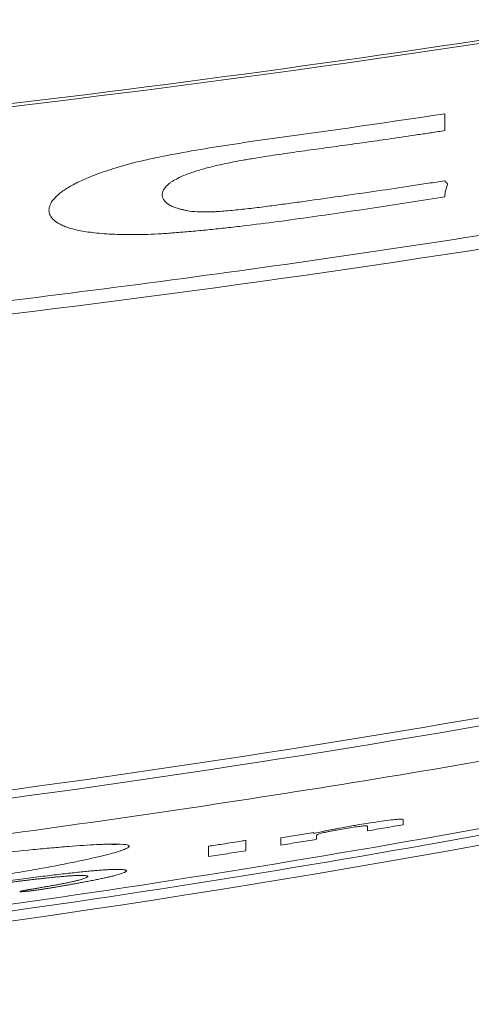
# Model space of a CAD drawing. Header units: millimetres. Extents: x 4 to 415, y -8563 to 292.
# Tile 73 of 256: x 98.53 to 99.93, y 63.47 to 66.52. Entities that reach past the tile are written whole.
import ezdxf

# ---------------------------------------------------------------- set-up
doc = ezdxf.new("R2010")
doc.units = ezdxf.units.MM
doc.layers.add('1', color=7, linetype='Continuous')

# ---------------------------------------------------------------- blocks, each defined once
blk = doc.blocks.new('_U0')
at = {"layer": '1', "color": 27, "lineweight": 13}
blk.add_arc((93.083333, 93.336624), 45.139366, 135, 44.999943, dxfattribs=at)

msp = doc.modelspace()

# ---------------------------------------------------------------- linework, layer by layer
at = {"layer": '1', "color": 27, "linetype": 'Continuous', "lineweight": 18}
msp.add_open_spline([(112.3514, 70.3684), (111.9808, 70.174), (111.6075, 69.9875), (110.8557, 69.6291), (110.4773, 69.4572), (109.7157, 69.1274), (109.3325, 68.9694), (108.5616, 68.6667), (108.1739, 68.522), (107.0041, 68.1069), (106.2155, 67.8555), (104.6221, 67.3999), (103.8172, 67.1958), (102.5982, 66.9236), (102.1899, 66.8386), (101.6772, 66.7393), (101.5745, 66.7198), (101.3692, 66.6815), (101.0612, 66.6252), (100.7528, 66.5722), (99.7242, 66.4026), (98.8992, 66.2898), (97.2448, 66.1088), (96.4156, 66.0405), (95.1684, 65.9718), (94.7522, 65.9545), (93.9186, 65.9314), (93.5012, 65.9255), (93.0833, 65.9255)], degree=3, knots=[0, 0, 0, 0, 0.0625, 0.0625, 0.125, 0.125, 0.1875, 0.1875, 0.25, 0.25, 0.375, 0.375, 0.5, 0.5, 0.5625, 0.5625, 0.578125, 0.578125, 0.59375, 0.625, 0.625, 0.75, 0.75, 0.875, 0.875, 0.9375, 0.9375, 1, 1, 1, 1], dxfattribs=at)
at = {"layer": '1', "color": 180, "linetype": 'Continuous', "lineweight": 18}
for points, knots in [([(93.0833, 65.9349), (93.7466, 65.9349), (94.4073, 65.9497), (95.7237, 66.0073), (96.3794, 66.0502), (97.6859, 66.1635), (98.3368, 66.2339), (99.6336, 66.402), (100.9256, 66.5976), (102.2078, 66.849), (103.4848, 67.1292), (104.1208, 67.2837), (105.3874, 67.6232), (106.0179, 67.8082), (107.2734, 68.2107), (107.8982, 68.4283), (108.5199, 68.6636)], [0, 0, 0, 0, 0.125, 0.125, 0.25, 0.25, 0.375, 0.375, 0.5, 0.625, 0.625, 0.75, 0.75, 0.875, 0.875, 1, 1, 1, 1]), ([(93.0833, 65.2752), (93.274, 65.2752), (93.4646, 65.2764), (93.8458, 65.2814), (94.0364, 65.2851), (94.608, 65.2999), (95.3695, 65.3295), (96.13, 65.3784), (96.6999, 65.4223), (96.8898, 65.4381), (97.2694, 65.4722), (97.4592, 65.4904), (98.4069, 65.5875), (99.1623, 65.6842), (100.6672, 65.9159), (101.4168, 66.0509), (102.1634, 66.2058)], [0, 0, 0, 0, 0.0625, 0.0625, 0.125, 0.125, 0.25, 0.375, 0.375, 0.4375, 0.4375, 0.5, 0.5, 0.75, 0.75, 1, 1, 1, 1]), ([(98.0792, 63.7171), (98.0814, 63.7174), (98.0837, 63.7177), (98.6364, 63.7902), (99.7336, 63.958), (101.3687, 64.2797), (102.4515, 64.5411), (103.2609, 64.755), (103.5303, 64.8294), (103.9336, 64.9454), (104.068, 64.9848), (104.3364, 65.0652), (104.4705, 65.1061), (105.1397, 65.3145), (105.6711, 65.4928), (106.1986, 65.6828)], [0, 0, 0, 0, 0.000824, 0.000824, 0.200659, 0.400495, 0.60033, 0.60033, 0.700247, 0.700247, 0.750206, 0.750206, 0.800165, 0.800165, 1, 1, 1, 1]), ([(98.005, 63.8791), (98.0555, 63.8857), (98.106, 63.8921), (98.1691, 63.8998), (98.1817, 63.9014), (98.2069, 63.9045), (98.2194, 63.906), (98.2567, 63.9104), (98.3056, 63.9162), (98.3532, 63.9216), (98.3883, 63.9255), (98.4, 63.9268), (98.423, 63.9294), (98.4345, 63.9306), (98.4912, 63.9367), (98.5336, 63.941), (98.5929, 63.9467), (98.612, 63.9485), (98.6396, 63.9509), (98.6486, 63.9517), (98.6578, 63.9525), (98.6583, 63.9525), (98.6587, 63.9526)], [0, 0, 0, 0, 0.209952, 0.209952, 0.262439, 0.262439, 0.314927, 0.314927, 0.419903, 0.524879, 0.524879, 0.577367, 0.577367, 0.629855, 0.629855, 0.839806, 0.839806, 0.944782, 0.944782, 0.99727, 0.99727, 1, 1, 1, 1]), ([(98.818, 63.9605), (98.8209, 63.9605), (98.8299, 63.9607), (98.8324, 63.9602), (98.8317, 63.9602)], [0, 0, 0, 0, 0.275744, 1, 1, 1, 1])]:
    msp.add_open_spline(points, degree=3, knots=knots, dxfattribs=at)
at = {"layer": '1', "color": 7, "linetype": 'Continuous', "lineweight": 13}
msp.add_open_spline([(102.0733, 66.2307), (101.8885, 66.1927), (101.7034, 66.1559), (101.3328, 66.0847), (101.1472, 66.0502), (100.59, 65.9506), (99.8457, 65.8272), (99.0986, 65.7227), (98.5373, 65.6514), (98.35, 65.6288), (97.9751, 65.586), (97.7875, 65.5657), (96.8491, 65.4704), (96.0974, 65.413), (94.5919, 65.336), (93.8382, 65.3164), (93.0833, 65.3164)], degree=3, knots=[0, 0, 0, 0, 0.0625, 0.0625, 0.125, 0.125, 0.25, 0.375, 0.375, 0.4375, 0.4375, 0.5, 0.5, 0.75, 0.75, 1, 1, 1, 1], dxfattribs=at)
at = {"layer": '1', "color": 180, "linetype": 'Continuous', "lineweight": 13}
for points in [[(99.2477, 66.1404), (99.4491, 66.1679), (99.6503, 66.1967), (99.8513, 66.2269)], [(99.6111, 64.0157), (99.6116, 64.0165), (99.6111, 64.0172), (99.6098, 64.0177)], [(99.2329, 63.9413), (99.2329, 63.9516), (99.2329, 63.9623), (99.2329, 63.9733)], [(99.3422, 63.9588), (99.3421, 63.9662), (99.3422, 63.9739), (99.3424, 63.9817)], [(99.4544, 63.991), (99.4528, 63.99), (99.4522, 63.9891), (99.4526, 63.9884)], [(99.1173, 63.9553), (99.1173, 63.9442), (99.1173, 63.9335), (99.1173, 63.9231)]]:
    msp.add_open_spline(points, degree=3, dxfattribs=at)
for points, knots in [([(99.8513, 66.2269), (99.8513, 66.2225), (99.8513, 66.2181), (99.8513, 66.2093), (99.8513, 66.205), (99.8513, 66.1918), (99.8513, 66.1831), (99.8513, 66.1745)], [0, 0, 0, 0, 0.25, 0.25, 0.5, 0.5, 1, 1, 1, 1]), ([(99.8513, 66.1745), (99.8375, 66.1724), (99.8236, 66.1703), (99.796, 66.1662), (99.7822, 66.1641), (99.7407, 66.158), (99.7131, 66.1539), (99.6854, 66.1498)], [0, 0, 0, 0, 0.25, 0.25, 0.5, 0.5, 1, 1, 1, 1]), ([(98.8308, 66.0595), (98.8572, 66.0677), (98.8873, 66.0755), (98.9367, 66.0867), (98.9539, 66.0904), (98.9888, 66.0974), (99.0066, 66.1008), (99.0604, 66.1108), (99.0972, 66.1171), (99.1533, 66.1261), (99.1721, 66.129), (99.2099, 66.1348), (99.2288, 66.1376), (99.2477, 66.1404)], [0, 0, 0, 0, 0.25, 0.25, 0.375, 0.375, 0.5, 0.5, 0.75, 0.75, 0.875, 0.875, 1, 1, 1, 1]), ([(99.6854, 66.1498), (99.6735, 66.1481), (99.6615, 66.1463), (99.6376, 66.1429), (99.6257, 66.1412), (99.5898, 66.1361), (99.5659, 66.1328), (99.518, 66.1262), (99.4941, 66.1229), (99.4462, 66.1164), (99.4223, 66.1131), (99.3745, 66.1063), (99.3506, 66.1029), (99.303, 66.0958), (99.2793, 66.0921), (99.25, 66.0872), (99.2441, 66.0862), (99.2324, 66.0842), (99.2266, 66.0832), (99.2092, 66.08), (99.1979, 66.0779), (99.1757, 66.0735), (99.1648, 66.0712), (99.1437, 66.0666), (99.1335, 66.0641), (99.1236, 66.0616)], [0, 0, 0, 0, 0.0625, 0.0625, 0.125, 0.125, 0.25, 0.25, 0.375, 0.375, 0.5, 0.5, 0.625, 0.625, 0.75, 0.75, 0.78125, 0.78125, 0.8125, 0.8125, 0.875, 0.875, 0.9375, 0.9375, 1, 1, 1, 1]), ([(99.0053, 65.8571), (98.9901, 65.856), (98.9752, 65.855), (98.9465, 65.8535), (98.9326, 65.8529), (98.9055, 65.8522), (98.8924, 65.852), (98.8733, 65.852), (98.867, 65.852), (98.8547, 65.8522), (98.8487, 65.8523), (98.8194, 65.853), (98.798, 65.8543), (98.7688, 65.857), (98.7596, 65.858), (98.7422, 65.8604), (98.7341, 65.8616), (98.7113, 65.8658), (98.698, 65.869), (98.6807, 65.8743), (98.6754, 65.8762), (98.6681, 65.8791), (98.6657, 65.8801), (98.6612, 65.8822), (98.6591, 65.8832), (98.649, 65.8885), (98.6425, 65.8929), (98.6324, 65.9022), (98.625, 65.912), (98.6226, 65.9225), (98.6226, 65.9306), (98.6229, 65.9334), (98.6242, 65.939), (98.6251, 65.9418), (98.6288, 65.9504), (98.6324, 65.9562), (98.6424, 65.9681), (98.655, 65.9802), (98.6736, 65.993), (98.6902, 66.0028), (98.6962, 66.0061), (98.7088, 66.0127), (98.7156, 66.016), (98.737, 66.0259), (98.753, 66.0326), (98.7889, 66.046), (98.8088, 66.0527), (98.8308, 66.0595)], [0, 0, 0, 0, 0.03125, 0.03125, 0.0625, 0.0625, 0.09375, 0.09375, 0.109375, 0.109375, 0.125, 0.125, 0.1875, 0.1875, 0.21875, 0.21875, 0.25, 0.25, 0.3125, 0.3125, 0.34375, 0.34375, 0.359375, 0.359375, 0.375, 0.375, 0.4375, 0.4375, 0.5, 0.5625, 0.5625, 0.59375, 0.59375, 0.625, 0.625, 0.6875, 0.6875, 0.75, 0.8125, 0.8125, 0.84375, 0.84375, 0.875, 0.875, 0.9375, 0.9375, 1, 1, 1, 1]), ([(99.1236, 66.0616), (99.1167, 66.0599), (99.11, 66.0582), (99.0973, 66.0547), (99.0912, 66.0529), (99.0796, 66.0494), (99.0741, 66.0476), (99.0635, 66.044), (99.0584, 66.0422), (99.0441, 66.0368), (99.0358, 66.0333), (99.021, 66.0263), (99.0145, 66.0228), (99.0061, 66.0177), (99.0035, 66.016), (98.9986, 66.0126), (98.9964, 66.0109), (98.9904, 66.006), (98.9871, 66.0028), (98.9789, 65.9934), (98.9759, 65.9874), (98.974, 65.9786), (98.9739, 65.9757), (98.9745, 65.9702), (98.9752, 65.9674), (98.9775, 65.9621), (98.9791, 65.9595), (98.9831, 65.9545), (98.9855, 65.9521), (98.9914, 65.9473), (98.9948, 65.945), (99.0028, 65.9407), (99.0074, 65.9386), (99.0152, 65.9356), (99.018, 65.9346), (99.0239, 65.9327), (99.0271, 65.9318), (99.0338, 65.9301), (99.0373, 65.9293), (99.0446, 65.9277), (99.0485, 65.927), (99.0526, 65.9263)], [0, 0, 0, 0, 0.03125, 0.03125, 0.0625, 0.0625, 0.09375, 0.09375, 0.125, 0.125, 0.1875, 0.1875, 0.25, 0.25, 0.28125, 0.28125, 0.3125, 0.3125, 0.375, 0.375, 0.5, 0.5, 0.5625, 0.5625, 0.625, 0.625, 0.6875, 0.6875, 0.75, 0.75, 0.8125, 0.8125, 0.875, 0.875, 0.90625, 0.90625, 0.9375, 0.9375, 0.96875, 0.96875, 1, 1, 1, 1]), ([(99.0526, 65.9263), (99.0606, 65.9246), (99.0704, 65.9235), (99.0853, 65.9227), (99.0885, 65.9226), (99.0949, 65.9224), (99.1049, 65.9222), (99.1194, 65.9225), (99.131, 65.9229), (99.1389, 65.9233), (99.1429, 65.9235), (99.1551, 65.9243), (99.1633, 65.9249), (99.1884, 65.9269), (99.2055, 65.9286), (99.2403, 65.9324), (99.2577, 65.9345), (99.2926, 65.9388), (99.3101, 65.9411), (99.345, 65.9458), (99.3625, 65.9481), (99.3974, 65.9529), (99.4149, 65.9554), (99.4673, 65.9627), (99.5023, 65.9676), (99.5721, 65.9774), (99.6071, 65.9824), (99.6769, 65.9927), (99.7118, 65.9979), (99.7641, 66.0058), (99.7815, 66.0085), (99.8077, 66.0125), (99.8164, 66.0138), (99.8338, 66.0165), (99.8426, 66.0179), (99.8513, 66.0192)], [0, 0, 0, 0, 0.0625, 0.0625, 0.078125, 0.078125, 0.09375, 0.125, 0.140625, 0.140625, 0.15625, 0.15625, 0.1875, 0.1875, 0.25, 0.25, 0.3125, 0.3125, 0.375, 0.375, 0.4375, 0.4375, 0.5, 0.5, 0.625, 0.625, 0.75, 0.75, 0.875, 0.875, 0.9375, 0.9375, 0.96875, 0.96875, 1, 1, 1, 1]), ([(99.8513, 66.0192), (99.8513, 66.0181), (99.852, 66.0172), (99.8538, 66.0153), (99.8548, 66.0144), (99.8566, 66.0126), (99.8574, 66.0117), (99.8585, 66.0097), (99.8588, 66.0087), (99.859, 66.0056), (99.8583, 66.0033), (99.8564, 65.9989), (99.8554, 65.9966), (99.8538, 65.9922), (99.8532, 65.99), (99.8524, 65.9857), (99.8521, 65.9835), (99.8515, 65.9793), (99.8512, 65.9771), (99.8508, 65.9729), (99.8507, 65.9708), (99.8513, 65.9688)], [0, 0, 0, 0, 0.0625, 0.0625, 0.125, 0.125, 0.1875, 0.1875, 0.25, 0.25, 0.375, 0.375, 0.5, 0.5, 0.625, 0.625, 0.75, 0.75, 0.875, 0.875, 1, 1, 1, 1]), ([(99.8513, 65.9688), (99.7804, 65.958), (99.7095, 65.9471), (99.5677, 65.9257), (99.4967, 65.9152), (99.3902, 65.9003), (99.3547, 65.8954), (99.284, 65.8862), (99.2487, 65.8818), (99.1961, 65.8756), (99.1785, 65.8736), (99.1436, 65.8698), (99.1262, 65.868), (99.0915, 65.8646), (99.0741, 65.8629), (99.0482, 65.8606), (99.0396, 65.8599), (99.0224, 65.8585), (99.0138, 65.8578), (99.0053, 65.8571)], [0, 0, 0, 0, 0.25, 0.25, 0.5, 0.5, 0.625, 0.625, 0.75, 0.75, 0.8125, 0.8125, 0.875, 0.875, 0.9375, 0.9375, 0.96875, 0.96875, 1, 1, 1, 1]), ([(93.0833, 63.7366), (93.8482, 63.7366), (94.6105, 63.7588), (96.1302, 63.8459), (96.8877, 63.9108), (98.3976, 64.0829), (99.1502, 64.19), (100.6505, 64.4468), (101.3982, 64.5965), (102.1434, 64.768)], [0, 0, 0, 0, 0.25, 0.25, 0.5, 0.5, 0.75, 0.75, 1, 1, 1, 1]), ([(102.1659, 64.662), (101.9797, 64.6192), (101.7933, 64.5776), (101.4199, 64.4973), (101.2329, 64.4584), (100.6712, 64.3458), (99.9204, 64.2064), (99.1662, 64.0882), (98.5992, 64.0074), (98.41, 63.9818), (98.0312, 63.9333), (97.8415, 63.9103), (96.8931, 63.8023), (96.133, 63.7373), (94.6102, 63.6501), (93.8475, 63.6281), (93.0833, 63.6281)], [0, 0, 0, 0, 0.0625, 0.0625, 0.125, 0.125, 0.25, 0.375, 0.375, 0.4375, 0.4375, 0.5, 0.5, 0.75, 0.75, 1, 1, 1, 1]), ([(99.6271, 64.0289), (99.6396, 64.0308), (99.6514, 64.0325), (99.6729, 64.0354), (99.6823, 64.0366), (99.6904, 64.0375)], [0, 0, 0, 0, 0.5, 0.5, 1, 1, 1, 1]), ([(99.6904, 64.0375), (99.6939, 64.0379), (99.6969, 64.0382), (99.7021, 64.0387), (99.7042, 64.0388), (99.7059, 64.0388)], [0, 0, 0, 0, 0.5, 0.5, 1, 1, 1, 1]), ([(99.7059, 64.0388), (99.7118, 64.0391), (99.7161, 64.0391), (99.7213, 64.0384), (99.7222, 64.0378), (99.7214, 64.0369)], [0, 0, 0, 0, 0.5, 0.5, 1, 1, 1, 1]), ([(99.7214, 64.0369), (99.7214, 64.0356), (99.7214, 64.0344), (99.7214, 64.0319), (99.7214, 64.0306), (99.7214, 64.0268), (99.7214, 64.0244), (99.7214, 64.0219)], [0, 0, 0, 0, 0.25, 0.25, 0.5, 0.5, 1, 1, 1, 1]), ([(99.4444, 63.9949), (99.4498, 63.9962), (99.4559, 63.9976), (99.4695, 64.0006), (99.4769, 64.0022), (99.4849, 64.0039)], [0, 0, 0, 0, 0.5, 0.5, 1, 1, 1, 1]), ([(99.5149, 64.0056), (99.5096, 64.0046), (99.5046, 64.0036), (99.4951, 64.0018), (99.4907, 64.0009), (99.4826, 63.9992), (99.4788, 63.9984), (99.4721, 63.9969), (99.4692, 63.9962), (99.4667, 63.9955)], [0, 0, 0, 0, 0.25, 0.25, 0.5, 0.5, 0.75, 0.75, 1, 1, 1, 1]), ([(99.4849, 64.0039), (99.4919, 64.0053), (99.4993, 64.0067), (99.5148, 64.0097), (99.5229, 64.0112), (99.5312, 64.0128)], [0, 0, 0, 0, 0.5, 0.5, 1, 1, 1, 1]), ([(99.5625, 64.0135), (99.5546, 64.0123), (99.5466, 64.011), (99.5305, 64.0083), (99.5226, 64.0069), (99.5149, 64.0056)], [0, 0, 0, 0, 0.5, 0.5, 1, 1, 1, 1]), ([(99.5312, 64.0128), (99.5379, 64.014), (99.5448, 64.0152), (99.5588, 64.0177), (99.5659, 64.0189), (99.5731, 64.0201)], [0, 0, 0, 0, 0.5, 0.5, 1, 1, 1, 1]), ([(99.598, 64.0181), (99.594, 64.0177), (99.5888, 64.0171), (99.5768, 64.0156), (99.5699, 64.0146), (99.5625, 64.0135)], [0, 0, 0, 0, 0.5, 0.5, 1, 1, 1, 1]), ([(99.5731, 64.0201), (99.5822, 64.0217), (99.5913, 64.0232), (99.6095, 64.0262), (99.6184, 64.0276), (99.6271, 64.0289)], [0, 0, 0, 0, 0.5, 0.5, 1, 1, 1, 1]), ([(99.6098, 64.0177), (99.6092, 64.018), (99.6079, 64.0182), (99.604, 64.0184), (99.6013, 64.0183), (99.598, 64.0181)], [0, 0, 0, 0, 0.5, 0.5, 1, 1, 1, 1]), ([(99.7214, 64.0219), (99.7122, 64.0203), (99.703, 64.0188), (99.6846, 64.0156), (99.6754, 64.0141), (99.6479, 64.0094), (99.6295, 64.0063), (99.6111, 64.0032)], [0, 0, 0, 0, 0.25, 0.25, 0.5, 0.5, 1, 1, 1, 1]), ([(99.6111, 64.0032), (99.6111, 64.0042), (99.6111, 64.0052), (99.6111, 64.0073), (99.6111, 64.0083), (99.6111, 64.0115), (99.6111, 64.0136), (99.6111, 64.0157)], [0, 0, 0, 0, 0.25, 0.25, 0.5, 0.5, 1, 1, 1, 1]), ([(99.2329, 63.9733), (99.2329, 63.9733), (99.2329, 63.9733), (99.2329, 63.9733), (99.2329, 63.9733), (99.2328, 63.9733), (99.2328, 63.9733), (99.2326, 63.9733), (99.2324, 63.9732), (99.2316, 63.9731), (99.231, 63.973), (99.2277, 63.9725), (99.2252, 63.9721), (99.2123, 63.9701), (99.2019, 63.9684), (99.1813, 63.9652), (99.171, 63.9636), (99.1462, 63.9597), (99.1318, 63.9575), (99.1173, 63.9553)], [0, 0, 0, 0, 0.000156, 0.000156, 0.000422, 0.000422, 0.001473, 0.001473, 0.00566, 0.00566, 0.0224, 0.0224, 0.089353, 0.089353, 0.357163, 0.357163, 0.624973, 0.624973, 1, 1, 1, 1]), ([(99.4526, 63.9768), (99.4434, 63.9753), (99.4342, 63.9738), (99.4158, 63.9707), (99.4066, 63.9692), (99.379, 63.9647), (99.3606, 63.9618), (99.3422, 63.9588)], [0, 0, 0, 0, 0.25, 0.25, 0.5, 0.5, 1, 1, 1, 1]), ([(99.3424, 63.9817), (99.3509, 63.9831), (99.3594, 63.9845), (99.3764, 63.9872), (99.3849, 63.9886), (99.4104, 63.9927), (99.4274, 63.9955), (99.4444, 63.9983)], [0, 0, 0, 0, 0.25, 0.25, 0.5, 0.5, 1, 1, 1, 1]), ([(99.4444, 63.9983), (99.4444, 63.998), (99.4444, 63.9977), (99.4444, 63.9971), (99.4444, 63.9969), (99.4444, 63.996), (99.4444, 63.9955), (99.4444, 63.9949)], [0, 0, 0, 0, 0.25, 0.25, 0.5, 0.5, 1, 1, 1, 1]), ([(99.4526, 63.9884), (99.4526, 63.9874), (99.4526, 63.9864), (99.4526, 63.9845), (99.4526, 63.9835), (99.4526, 63.9806), (99.4526, 63.9787), (99.4526, 63.9768)], [0, 0, 0, 0, 0.25, 0.25, 0.5, 0.5, 1, 1, 1, 1]), ([(99.4667, 63.9955), (99.4634, 63.9946), (99.4607, 63.9937), (99.4565, 63.9922), (99.4552, 63.9916), (99.4544, 63.991)], [0, 0, 0, 0, 0.5, 0.5, 1, 1, 1, 1]), ([(98.6587, 63.9526), (98.667, 63.9533), (98.6751, 63.9539), (98.716, 63.9571), (98.745, 63.9591), (98.7763, 63.9607), (98.7823, 63.961), (98.7937, 63.9614), (98.7992, 63.9616), (98.8148, 63.962), (98.824, 63.9621), (98.8479, 63.9618), (98.8591, 63.9609), (98.867, 63.9588), (98.8683, 63.9583), (98.8702, 63.9573), (98.8708, 63.9567), (98.8718, 63.9549), (98.8706, 63.9522), (98.8644, 63.9487), (98.8579, 63.9459), (98.8555, 63.9449), (98.8498, 63.9428), (98.8467, 63.9417), (98.8296, 63.9361), (98.8113, 63.9311), (98.7771, 63.9228), (98.7645, 63.9199), (98.7439, 63.9153), (98.7368, 63.9137), (98.722, 63.9106), (98.7145, 63.909), (98.6754, 63.901), (98.6405, 63.8942), (98.5827, 63.8837), (98.5624, 63.8801), (98.5209, 63.8729), (98.4781, 63.8657), (98.4331, 63.8585), (98.3985, 63.853), (98.3869, 63.8512), (98.3632, 63.8476), (98.3512, 63.8458), (98.3143, 63.8402), (98.2892, 63.8366), (98.264, 63.833)], [0, 0, 0, 0, 0.022043, 0.022043, 0.115054, 0.115054, 0.138306, 0.138306, 0.161559, 0.161559, 0.208064, 0.208064, 0.301074, 0.301074, 0.324327, 0.324327, 0.347579, 0.347579, 0.394085, 0.44059, 0.44059, 0.463842, 0.463842, 0.487095, 0.487095, 0.580105, 0.580105, 0.62661, 0.62661, 0.649863, 0.649863, 0.673115, 0.673115, 0.766126, 0.766126, 0.812631, 0.812631, 0.859136, 0.905641, 0.905641, 0.928894, 0.928894, 0.952146, 0.952146, 1, 1, 1, 1]), ([(99.1173, 63.9231), (99.127, 63.9246), (99.1366, 63.9261), (99.1559, 63.9292), (99.1655, 63.9307), (99.1944, 63.9352), (99.2136, 63.9382), (99.2329, 63.9413)], [0, 0, 0, 0, 0.25, 0.25, 0.5, 0.5, 1, 1, 1, 1]), ([(98.3426, 63.8279), (98.3559, 63.8298), (98.3822, 63.8333), (98.4207, 63.8384), (98.4577, 63.8433), (98.493, 63.848), (98.5267, 63.8523), (98.5588, 63.8564), (98.5893, 63.8602), (98.6182, 63.8638), (98.6455, 63.867), (98.6711, 63.87), (98.6951, 63.8727), (98.7175, 63.8751), (98.7383, 63.8772), (98.7575, 63.879), (98.775, 63.8805), (98.7909, 63.8817), (98.8052, 63.8826), (98.8178, 63.8832), (98.8273, 63.8834), (98.8346, 63.8835), (98.8401, 63.8834), (98.845, 63.8833), (98.8494, 63.883), (98.8531, 63.8827), (98.8562, 63.8823), (98.8587, 63.8818), (98.8607, 63.8812), (98.862, 63.8805), (98.8627, 63.8797), (98.8628, 63.8788), (98.8624, 63.8778), (98.8613, 63.8768), (98.8596, 63.8756), (98.8571, 63.8742), (98.8535, 63.8726), (98.8483, 63.8706), (98.8418, 63.8686), (98.8342, 63.8664), (98.8253, 63.864), (98.8153, 63.8616), (98.804, 63.859), (98.7916, 63.8562), (98.7779, 63.8533), (98.763, 63.8503), (98.7469, 63.8472), (98.7329, 63.8446), (98.7219, 63.8426), (98.7144, 63.8412), (98.7071, 63.8398), (98.7, 63.8385), (98.693, 63.8373), (98.6863, 63.8361), (98.6797, 63.8349), (98.6733, 63.8338), (98.6671, 63.8327), (98.6611, 63.8316), (98.6553, 63.8306), (98.6496, 63.8296), (98.6441, 63.8287), (98.6388, 63.8278), (98.6337, 63.8269), (98.6288, 63.8261), (98.6241, 63.8253), (98.6195, 63.8246), (98.6151, 63.8239), (98.6109, 63.8232), (98.6069, 63.8226), (98.6031, 63.822), (98.5987, 63.8213), (98.5936, 63.8206), (98.588, 63.8198), (98.5826, 63.819), (98.5774, 63.8184), (98.5724, 63.8177), (98.5676, 63.8171), (98.563, 63.8166), (98.5586, 63.8161), (98.5545, 63.8157), (98.5506, 63.8153), (98.5469, 63.815), (98.5434, 63.8147), (98.5399, 63.8145), (98.5368, 63.8143), (98.5344, 63.8143), (98.5329, 63.8143), (98.5324, 63.8146), (98.5328, 63.8149), (98.5341, 63.8154), (98.5364, 63.816), (98.5396, 63.8167), (98.5438, 63.8176), (98.5475, 63.8183), (98.5505, 63.8189), (98.5527, 63.8193), (98.5554, 63.8197), (98.5586, 63.8203), (98.5624, 63.821), (98.5668, 63.8217), (98.5717, 63.8226), (98.5772, 63.8236), (98.5833, 63.8246), (98.5899, 63.8258), (98.5971, 63.827), (98.6048, 63.8283), (98.6125, 63.8297), (98.6199, 63.8309), (98.6266, 63.8321), (98.633, 63.8333), (98.6392, 63.8344), (98.645, 63.8354), (98.6506, 63.8365), (98.6559, 63.8374), (98.6609, 63.8384), (98.6656, 63.8393), (98.6733, 63.8408), (98.6837, 63.8429), (98.6957, 63.8455), (98.7064, 63.848), (98.7158, 63.8504), (98.724, 63.8527), (98.731, 63.855), (98.7367, 63.8571), (98.7408, 63.8591), (98.7429, 63.8608), (98.743, 63.8622), (98.7412, 63.8632), (98.7374, 63.864), (98.7317, 63.8645), (98.724, 63.8647), (98.7143, 63.8646), (98.7049, 63.8643), (98.6967, 63.8639), (98.6903, 63.8635), (98.6835, 63.8631), (98.6762, 63.8625), (98.6685, 63.8619), (98.6603, 63.8612), (98.6517, 63.8604), (98.6426, 63.8596), (98.6331, 63.8586), (98.6231, 63.8576), (98.6127, 63.8565), (98.6019, 63.8553), (98.5906, 63.8541), (98.5788, 63.8527), (98.5666, 63.8513), (98.554, 63.8498), (98.5409, 63.8482), (98.5274, 63.8465), (98.5134, 63.8448), (98.499, 63.843), (98.4841, 63.8411), (98.4673, 63.8389), (98.4488, 63.8365), (98.4288, 63.8339), (98.409, 63.8313), (98.3894, 63.8287), (98.37, 63.8261), (98.3508, 63.8236), (98.3318, 63.821), (98.313, 63.8184), (98.2945, 63.8159), (98.2761, 63.8133), (98.258, 63.8107), (98.24, 63.8082), (98.2223, 63.8056), (98.2047, 63.8031), (98.1874, 63.8006), (98.1704, 63.798), (98.1538, 63.7955), (98.1378, 63.7931), (98.1226, 63.7907), (98.1081, 63.7884), (98.0942, 63.7862), (98.0811, 63.784), (98.0686, 63.7818), (98.0568, 63.7798), (98.0458, 63.7777), (98.0354, 63.7758), (98.0257, 63.7739), (98.0168, 63.772), (98.0085, 63.7702), (98.0009, 63.7685), (97.994, 63.7668), (97.9878, 63.7651), (97.9821, 63.7635), (97.9769, 63.7618), (97.9724, 63.7602), (97.9691, 63.7588), (97.967, 63.7575), (97.9659, 63.7565), (97.966, 63.7555), (97.9673, 63.7548), (97.9697, 63.7542), (97.9732, 63.7538), (97.9779, 63.7535), (97.9837, 63.7535), (97.9906, 63.7536), (97.9987, 63.7538), (98.008, 63.7543), (98.0161, 63.7547), (98.0226, 63.7552), (98.0273, 63.7555), (98.0324, 63.7559), (98.038, 63.7563), (98.0442, 63.7568), (98.0507, 63.7574), (98.0578, 63.758), (98.0654, 63.7587), (98.0729, 63.7594), (98.0799, 63.76), (98.0861, 63.7606), (98.0919, 63.7611), (98.0973, 63.7615), (98.1022, 63.762), (98.1067, 63.7623), (98.1108, 63.7627), (98.1145, 63.763), (98.1177, 63.7632), (98.1205, 63.7634), (98.1229, 63.7636), (98.1249, 63.7637), (98.1266, 63.7637), (98.1281, 63.7638), (98.1294, 63.7637), (98.1304, 63.7637), (98.1311, 63.7636), (98.1314, 63.7635), (98.1315, 63.7633), (98.1312, 63.7631), (98.1305, 63.7628), (98.1296, 63.7625), (98.1283, 63.7622), (98.1267, 63.7618), (98.1247, 63.7614), (98.1225, 63.7609), (98.1199, 63.7604), (98.117, 63.7599), (98.1137, 63.7593), (98.1092, 63.7585), (98.1033, 63.7575), (98.0957, 63.7563), (98.0879, 63.7551), (98.0798, 63.754), (98.0715, 63.7529), (98.063, 63.7518), (98.0542, 63.7508), (98.0445, 63.7497), (98.0337, 63.7486), (98.0217, 63.7474), (98.0088, 63.7463), (97.995, 63.7451), (97.9802, 63.7438), (97.9646, 63.7426), (97.9481, 63.7414), (97.9348, 63.7404), (97.9249, 63.7398), (97.9189, 63.7394), (97.9131, 63.739), (97.9076, 63.7387), (97.9023, 63.7384), (97.8973, 63.7382), (97.8926, 63.738), (97.8881, 63.7378), (97.8839, 63.7377), (97.8799, 63.7376), (97.8762, 63.7376), (97.8728, 63.7376), (97.8696, 63.7376), (97.8667, 63.7376), (97.8631, 63.7378), (97.8592, 63.738), (97.8552, 63.7384), (97.852, 63.7389), (97.8495, 63.7395), (97.8478, 63.7402), (97.8469, 63.741), (97.8468, 63.7419), (97.8474, 63.7429), (97.8488, 63.744), (97.8509, 63.7452), (97.8538, 63.7465), (97.8575, 63.7479), (97.862, 63.7495), (97.8672, 63.7511), (97.8745, 63.7532), (97.8847, 63.7558), (97.8987, 63.7591), (97.9146, 63.7626), (97.9325, 63.7662), (97.9524, 63.7699), (97.9742, 63.7738), (97.998, 63.7779), (98.0238, 63.7821), (98.0515, 63.7865), (98.0812, 63.7911), (98.1128, 63.7958), (98.1463, 63.8007), (98.1818, 63.8058), (98.2193, 63.8111), (98.2586, 63.8165), (98.3, 63.8222), (98.3282, 63.826), (98.3426, 63.8279)], [0, 0, 0, 0, 0.008254, 0.016189, 0.023817, 0.031157, 0.038228, 0.045049, 0.051645, 0.058043, 0.064269, 0.070356, 0.076336, 0.082245, 0.08812, 0.093996, 0.099911, 0.105902, 0.112004, 0.118249, 0.12467, 0.12877, 0.132859, 0.136941, 0.141019, 0.145097, 0.14918, 0.153271, 0.157375, 0.161494, 0.165633, 0.169796, 0.173986, 0.178206, 0.182461, 0.186754, 0.192418, 0.197933, 0.203314, 0.208574, 0.213732, 0.218804, 0.223809, 0.228766, 0.233695, 0.238614, 0.243546, 0.248509, 0.250641, 0.252705, 0.254702, 0.256631, 0.258494, 0.260289, 0.262019, 0.263681, 0.265278, 0.26681, 0.268276, 0.269678, 0.271015, 0.27229, 0.273501, 0.274651, 0.275741, 0.276771, 0.277742, 0.278658, 0.279519, 0.280329, 0.28109, 0.282293, 0.283447, 0.284563, 0.28565, 0.286721, 0.287787, 0.288861, 0.289955, 0.29108, 0.292246, 0.293463, 0.294739, 0.296082, 0.297666, 0.299162, 0.300588, 0.301969, 0.30333, 0.304698, 0.306099, 0.307558, 0.309097, 0.310734, 0.311199, 0.311796, 0.312527, 0.313393, 0.314393, 0.315528, 0.316798, 0.318203, 0.319743, 0.321419, 0.32323, 0.325177, 0.327259, 0.329034, 0.330763, 0.332445, 0.334083, 0.335677, 0.337228, 0.338737, 0.340206, 0.341636, 0.343028, 0.347603, 0.35235, 0.357307, 0.362509, 0.367983, 0.373755, 0.380324, 0.386757, 0.393077, 0.399309, 0.40548, 0.411615, 0.417742, 0.423888, 0.43008, 0.436346, 0.439193, 0.442001, 0.444773, 0.447517, 0.450238, 0.452942, 0.455634, 0.458322, 0.461011, 0.463707, 0.466418, 0.469148, 0.471903, 0.47469, 0.477514, 0.480381, 0.483294, 0.48626, 0.489283, 0.492367, 0.495516, 0.498735, 0.502958, 0.507117, 0.511216, 0.515259, 0.51925, 0.523194, 0.527096, 0.53096, 0.534791, 0.538595, 0.542377, 0.546143, 0.549896, 0.553644, 0.557391, 0.561143, 0.56485, 0.568491, 0.57208, 0.575626, 0.579143, 0.582642, 0.586138, 0.589643, 0.593169, 0.596729, 0.600335, 0.603998, 0.607731, 0.611544, 0.615445, 0.619446, 0.623554, 0.628429, 0.633149, 0.637723, 0.642161, 0.646475, 0.650676, 0.654778, 0.658793, 0.662738, 0.666628, 0.670479, 0.674308, 0.678133, 0.68197, 0.685836, 0.687273, 0.688796, 0.690409, 0.692114, 0.693911, 0.695802, 0.697788, 0.699871, 0.70205, 0.703849, 0.705553, 0.707162, 0.708676, 0.710096, 0.711423, 0.712657, 0.7138, 0.714853, 0.715817, 0.716694, 0.717487, 0.7182, 0.719126, 0.720024, 0.720899, 0.721754, 0.722596, 0.723428, 0.724257, 0.725088, 0.725926, 0.726777, 0.727645, 0.728536, 0.729453, 0.730401, 0.731383, 0.732402, 0.733463, 0.735449, 0.737294, 0.739039, 0.740731, 0.742422, 0.744165, 0.746006, 0.747987, 0.75061, 0.753619, 0.757037, 0.760879, 0.765154, 0.769871, 0.775034, 0.780647, 0.782741, 0.784819, 0.786883, 0.788935, 0.790976, 0.793008, 0.795033, 0.797052, 0.799066, 0.801078, 0.803089, 0.805101, 0.807115, 0.809133, 0.811156, 0.815262, 0.819357, 0.823446, 0.827537, 0.831635, 0.835746, 0.839877, 0.844034, 0.848221, 0.852446, 0.856714, 0.861029, 0.865399, 0.869826, 0.874317, 0.882037, 0.889485, 0.8967, 0.903725, 0.910606, 0.917395, 0.924141, 0.930898, 0.937719, 0.944653, 0.951749, 0.959053, 0.966606, 0.974446, 0.982605, 0.991114, 1, 1, 1, 1])]:
    msp.add_open_spline(points, degree=3, knots=knots, dxfattribs=at)
at = {"layer": '1', "color": 2, "linetype": 'Continuous', "lineweight": 18}
msp.add_open_spline([(106.2486, 65.6806), (105.7235, 65.4905), (104.6669, 65.1342), (103.0627, 64.6697), (101.4394, 64.2744), (100.3446, 64.0568), (99.2433, 63.8625), (98.6894, 63.7769), (97.993, 63.6847), (97.8536, 63.667), (97.5742, 63.633), (97.4343, 63.6168), (97.0146, 63.5704), (96.7346, 63.5426), (95.894, 63.4682), (95.3329, 63.4308), (94.2093, 63.3808), (93.6467, 63.3682), (93.0833, 63.3682)], degree=3, knots=[0, 0, 0, 0, 0.125, 0.25, 0.375, 0.5, 0.5, 0.625, 0.625, 0.65625, 0.65625, 0.6875, 0.6875, 0.75, 0.75, 0.875, 0.875, 1, 1, 1, 1], dxfattribs=at)
msp.add_open_spline([(93.0833, 63.3366), (97.3603, 63.3366), (101.7696, 64.0665), (105.9531, 65.5506)], degree=3, dxfattribs=at)
at = {"layer": '1', "color": 7, "linetype": 'Continuous', "lineweight": 18}
msp.add_open_spline([(93.0833, 63.7625), (93.2724, 63.7625), (93.4615, 63.7639), (93.8396, 63.7693), (94.0286, 63.7734), (94.5955, 63.7895), (95.3507, 63.8218), (96.1046, 63.8752), (96.6694, 63.9232), (96.8576, 63.9405), (97.2339, 63.9777), (97.4219, 63.9976), (98.3609, 64.1037), (99.1086, 64.2093), (100.5972, 64.4619), (101.3381, 64.6088), (102.0756, 64.7768)], degree=3, knots=[0, 0, 0, 0, 0.0625, 0.0625, 0.125, 0.125, 0.25, 0.375, 0.375, 0.4375, 0.4375, 0.5, 0.5, 0.75, 0.75, 1, 1, 1, 1], dxfattribs=at)

# ---------------------------------------------------------------- block references
at = {"layer": '1', "color": 23, "linetype": 'Continuous', "lineweight": 18}
msp.add_blockref('_U0', (0, 0), dxfattribs=at)

doc.saveas('drawing.dxf')
